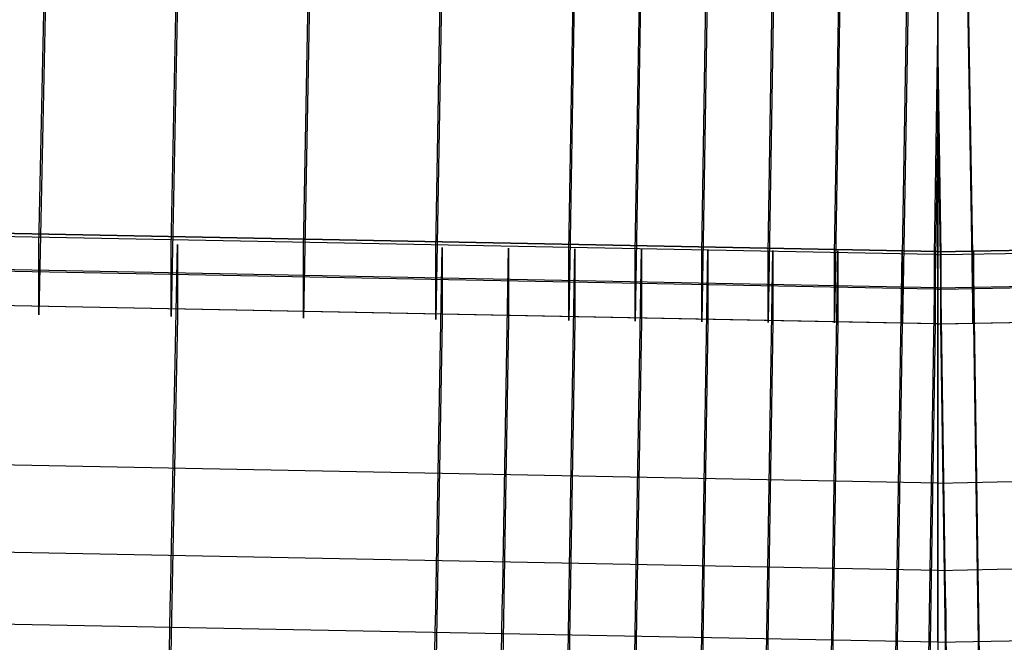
# Model space of a CAD drawing. Extents: x -1634 to -184, y -278 to 263.
# Tile 17 of 242: x -1394 to -1379, y -269 to -259. Entities that reach past the tile are written whole.
import ezdxf

# ---------------------------------------------------------------- set-up
doc = ezdxf.new("R2010")
doc.units = 0
doc.layers.add('PREDEFINITO', color=7, linetype='CONTINUOUS')

msp = doc.modelspace()

# ---------------------------------------------------------------- linework, layer by layer
at = {"layer": 'PREDEFINITO'}
for p, q in [((-1379.738, -262.497, 449.87), (-1379.738, 177.881, 440.058)), ((-1379.738, -262.497, 449.87), (-1379.738, 177.881, 440.058)), ((-1393.83, -262.407, 447.999), (-1393.623, -252.413, 447.774)), ((-1391.758, -262.433, 448), (-1391.562, -252.438, 447.774)), ((-1389.684, -262.456, 448.001), (-1389.499, -252.461, 447.775)), ((-1387.608, -262.478, 448.001), (-1387.432, -252.482, 447.775)), ((-1385.524, -262.497, 448.001), (-1385.356, -252.502, 447.776)), ((-1384.482, -262.507, 448.002), (-1384.317, -252.511, 447.776)), ((-1383.438, -262.516, 448.002), (-1383.276, -252.52, 447.776)), ((-1382.397, -262.524, 448.002), (-1382.238, -252.529, 447.776)), ((-1381.355, -262.533, 448.002), (-1381.198, -252.537, 447.777)), ((-1380.29, -262.541, 448.002), (-1380.121, -252.545, 447.777)), ((-1379.738, -252.548, 447.777), (-1379.738, -262.547, 448.003)), ((-1379.738, -252.548, 447.777), (-1379.738, -262.547, 448.003)), ((-1379.186, -262.541, 448.002), (-1379.355, -252.545, 447.777)), ((-1393.623, -253.496, 399.786), (-1393.83, -263.49, 400.012)), ((-1391.562, -253.521, 399.787), (-1391.758, -263.516, 400.012)), ((-1389.499, -253.545, 399.787), (-1389.684, -263.539, 400.013)), ((-1387.432, -253.566, 399.788), (-1387.608, -263.56, 400.013)), ((-1385.356, -253.585, 399.788), (-1385.524, -263.58, 400.014)), ((-1384.317, -253.595, 399.788), (-1384.482, -263.589, 400.014)), ((-1383.276, -253.604, 399.788), (-1383.438, -263.598, 400.014)), ((-1382.238, -253.612, 399.789), (-1382.397, -263.607, 400.014)), ((-1381.198, -253.621, 399.789), (-1381.355, -263.616, 400.014)), ((-1380.121, -253.629, 399.789), (-1380.29, -263.624, 400.015)), ((-1379.738, -263.629, 400.015), (-1379.738, -253.632, 399.789)), ((-1379.738, -263.629, 400.015), (-1379.738, -253.632, 399.789)), ((-1379.355, -253.629, 399.789), (-1379.186, -263.624, 400.015)), ((-1379.791, -262.545, 448.003), (-1379.738, -259.087, 447.924)), ((-1379.685, -262.545, 448.003), (-1379.738, -259.087, 447.924)), ((-1379.738, -260.171, 399.937), (-1379.791, -263.628, 400.015)), ((-1379.738, -260.171, 399.937), (-1379.685, -263.628, 400.015)), ((-1379.738, -262.497, 449.87), (-1420.65, -261.702, 449.852)), ((-1379.791, -262.545, 448.003), (-1420.575, -261.756, 447.985)), ((-1379.738, -262.5, 450.002), (-1420.477, -261.714, 449.984)), ((-1379.738, -262.497, 449.87), (-1338.827, -261.702, 449.852)), ((-1379.738, -262.5, 450.002), (-1338.999, -261.714, 449.984)), ((-1379.685, -262.545, 448.003), (-1338.901, -261.756, 447.985)), ((-1379.738, -263.064, 425.008), (-1420.477, -262.279, 424.991)), ((-1379.738, -263.064, 425.008), (-1338.999, -262.279, 424.991)), ((-1379.791, -263.087, 424.009), (-1420.575, -262.297, 423.991)), ((-1393.83, -263.49, 400.012), (-1393.83, -262.407, 447.999)), ((-1391.758, -267.386, 450.112), (-1391.66, -262.388, 450)), ((-1391.758, -263.516, 400.012), (-1391.758, -262.433, 448)), ((-1391.66, -262.388, 450), (-1391.66, -263.518, 400.012)), ((-1387.598, -267.43, 450.113), (-1387.51, -262.433, 450.001)), ((-1387.51, -262.433, 450.001), (-1387.51, -263.562, 400.013)), ((-1379.685, -263.087, 424.009), (-1338.901, -262.297, 423.991)), ((-1389.684, -263.539, 400.013), (-1389.684, -262.456, 448.001)), ((-1387.608, -263.56, 400.013), (-1387.608, -262.478, 448.001)), ((-1386.554, -267.44, 450.114), (-1386.468, -262.443, 450.001)), ((-1386.468, -262.443, 450.001), (-1386.468, -263.572, 400.014)), ((-1385.524, -263.58, 400.014), (-1385.524, -262.497, 448.001)), ((-1385.51, -267.45, 450.114), (-1385.426, -262.452, 450.001)), ((-1385.426, -262.452, 450.001), (-1385.426, -263.582, 400.014)), ((-1384.482, -263.589, 400.014), (-1384.482, -262.507, 448.002)), ((-1384.466, -267.459, 450.114), (-1384.384, -262.461, 450.001)), ((-1384.384, -262.461, 450.001), (-1384.384, -263.591, 400.014)), ((-1383.438, -263.598, 400.014), (-1383.438, -262.516, 448.002)), ((-1383.422, -267.468, 450.114), (-1383.341, -262.47, 450.001)), ((-1383.341, -262.47, 450.001), (-1383.341, -263.6, 400.014)), ((-1382.403, -267.477, 450.114), (-1382.324, -262.479, 450.002)), ((-1382.397, -263.607, 400.014), (-1382.397, -262.524, 448.002)), ((-1382.324, -262.479, 450.002), (-1382.324, -263.609, 400.014)), ((-1381.385, -267.485, 450.115), (-1381.306, -262.487, 450.002)), ((-1381.355, -263.616, 400.014), (-1381.355, -262.533, 448.002)), ((-1381.306, -262.487, 450.002), (-1381.306, -263.617, 400.015)), ((-1380.373, -267.493, 450.115), (-1380.298, -262.495, 450.002)), ((-1380.298, -262.495, 450.002), (-1380.298, -263.625, 400.015)), ((-1380.29, -263.624, 400.015), (-1380.29, -262.541, 448.002)), ((-1379.856, -267.497, 450.115), (-1379.779, -262.499, 450.002)), ((-1379.751, -262.547, 448.003), (-1379.791, -262.545, 448.003)), ((-1379.791, -263.628, 400.015), (-1379.791, -262.545, 448.003)), ((-1379.779, -262.499, 450.002), (-1379.779, -263.629, 400.015)), ((-1379.738, -262.547, 448.003), (-1379.751, -262.547, 448.003)), ((-1379.738, -262.5, 450.002), (-1379.738, -267.498, 450.115)), ((-1379.738, -263.629, 400.015), (-1379.738, -262.5, 450.002)), ((-1379.738, -262.5, 450.002), (-1379.738, -267.498, 450.115)), ((-1379.738, -263.629, 400.015), (-1379.738, -262.5, 450.002)), ((-1379.738, -262.547, 448.003), (-1379.738, -263.629, 400.015)), ((-1379.738, -262.547, 448.003), (-1379.725, -262.547, 448.003)), ((-1379.738, -262.547, 448.003), (-1379.738, -263.629, 400.015)), ((-1379.725, -262.547, 448.003), (-1379.685, -262.545, 448.003)), ((-1379.62, -267.497, 450.115), (-1379.697, -262.499, 450.002)), ((-1379.697, -262.499, 450.002), (-1379.697, -263.629, 400.015)), ((-1379.685, -263.628, 400.015), (-1379.685, -262.545, 448.003)), ((-1379.186, -263.624, 400.015), (-1379.186, -262.541, 448.002)), ((-1379.103, -267.493, 450.115), (-1379.178, -262.495, 450.002)), ((-1379.178, -262.495, 450.002), (-1379.178, -263.625, 400.015)), ((-1379.791, -263.628, 400.015), (-1420.575, -262.839, 399.997)), ((-1379.738, -263.629, 400.015), (-1420.477, -262.844, 399.997)), ((-1379.738, -263.629, 400.015), (-1338.999, -262.844, 399.997)), ((-1379.685, -263.628, 400.015), (-1338.901, -262.839, 399.997)), ((-1379.751, -263.088, 424.009), (-1379.791, -263.087, 424.009)), ((-1379.738, -263.088, 424.009), (-1379.751, -263.088, 424.009)), ((-1379.738, -263.088, 424.009), (-1379.725, -263.088, 424.009)), ((-1379.725, -263.088, 424.009), (-1379.685, -263.087, 424.009)), ((-1391.66, -263.518, 400.012), (-1391.758, -268.514, 400.125)), ((-1387.51, -263.562, 400.013), (-1387.598, -268.559, 400.126)), ((-1386.468, -263.572, 400.014), (-1386.554, -268.569, 400.126)), ((-1385.426, -263.582, 400.014), (-1385.51, -268.579, 400.127)), ((-1384.384, -263.591, 400.014), (-1384.466, -268.588, 400.127)), ((-1383.341, -263.6, 400.014), (-1383.422, -268.597, 400.127)), ((-1382.324, -263.609, 400.014), (-1382.403, -268.606, 400.127)), ((-1381.306, -263.617, 400.015), (-1381.385, -268.614, 400.127)), ((-1380.298, -263.625, 400.015), (-1380.373, -268.622, 400.128)), ((-1379.779, -263.629, 400.015), (-1379.856, -268.626, 400.128)), ((-1379.751, -263.629, 400.015), (-1379.791, -263.628, 400.015)), ((-1379.738, -263.629, 400.015), (-1379.751, -263.629, 400.015)), ((-1379.738, -263.629, 400.015), (-1379.725, -263.629, 400.015)), ((-1379.738, -268.627, 400.128), (-1379.738, -263.629, 400.015)), ((-1379.738, -268.627, 400.128), (-1379.738, -263.629, 400.015)), ((-1379.725, -263.629, 400.015), (-1379.685, -263.628, 400.015)), ((-1379.697, -263.629, 400.015), (-1379.62, -268.626, 400.128)), ((-1379.178, -263.625, 400.015), (-1379.103, -268.622, 400.128)), ((-1379.738, -266.128, 400.071), (-1420.597, -265.339, 400.053)), ((-1379.738, -266.128, 400.071), (-1338.88, -265.339, 400.053)), ((-1379.738, -267.498, 450.115), (-1420.716, -266.707, 450.097)), ((-1379.738, -267.498, 450.115), (-1338.76, -266.707, 450.097)), ((-1391.764, -267.727, 450.114), (-1391.758, -267.386, 450.112)), ((-1387.604, -267.772, 450.115), (-1387.598, -267.43, 450.113)), ((-1386.56, -267.782, 450.115), (-1386.554, -267.44, 450.114)), ((-1385.516, -267.791, 450.116), (-1385.51, -267.45, 450.114)), ((-1384.472, -267.801, 450.116), (-1384.466, -267.459, 450.114)), ((-1383.427, -267.81, 450.116), (-1383.422, -267.468, 450.114)), ((-1382.409, -267.818, 450.116), (-1382.403, -267.477, 450.114)), ((-1381.39, -267.827, 450.116), (-1381.385, -267.485, 450.115)), ((-1380.378, -267.834, 450.117), (-1380.373, -267.493, 450.115)), ((-1379.862, -267.839, 450.117), (-1379.856, -267.497, 450.115)), ((-1379.738, -267.498, 450.115), (-1379.738, -267.84, 450.117)), ((-1379.738, -267.498, 450.115), (-1379.738, -267.84, 450.117)), ((-1379.615, -267.839, 450.117), (-1379.62, -267.497, 450.115)), ((-1379.098, -267.834, 450.117), (-1379.103, -267.493, 450.115)), ((-1379.738, -268.627, 400.128), (-1420.716, -267.835, 400.11)), ((-1391.771, -268.068, 450.104), (-1391.764, -267.727, 450.114)), ((-1387.61, -268.113, 450.105), (-1387.604, -267.772, 450.115)), ((-1386.566, -268.123, 450.106), (-1386.56, -267.782, 450.115)), ((-1385.522, -268.133, 450.106), (-1385.516, -267.791, 450.116)), ((-1384.478, -268.142, 450.106), (-1384.472, -267.801, 450.116)), ((-1383.433, -268.151, 450.106), (-1383.427, -267.81, 450.116)), ((-1382.414, -268.16, 450.107), (-1382.409, -267.818, 450.116)), ((-1381.396, -268.168, 450.107), (-1381.39, -267.827, 450.116)), ((-1380.383, -268.176, 450.107), (-1380.378, -267.834, 450.117)), ((-1379.867, -268.18, 450.107), (-1379.862, -267.839, 450.117)), ((-1379.738, -268.627, 400.128), (-1338.76, -267.835, 400.11)), ((-1379.738, -267.84, 450.117), (-1379.738, -268.181, 450.107)), ((-1379.738, -267.84, 450.117), (-1379.738, -268.181, 450.107)), ((-1379.609, -268.18, 450.107), (-1379.615, -267.839, 450.117)), ((-1379.093, -268.176, 450.107), (-1379.098, -267.834, 450.117)), ((-1391.778, -268.409, 450.083), (-1391.771, -268.068, 450.104)), ((-1387.616, -268.454, 450.084), (-1387.61, -268.113, 450.105)), ((-1386.572, -268.464, 450.084), (-1386.566, -268.123, 450.106)), ((-1385.527, -268.473, 450.084), (-1385.522, -268.133, 450.106)), ((-1384.483, -268.483, 450.085), (-1384.478, -268.142, 450.106)), ((-1383.438, -268.492, 450.085), (-1383.433, -268.151, 450.106)), ((-1382.42, -268.5, 450.085), (-1382.414, -268.16, 450.107)), ((-1381.401, -268.509, 450.085), (-1381.396, -268.168, 450.107)), ((-1380.388, -268.517, 450.085), (-1380.383, -268.176, 450.107)), ((-1379.872, -268.521, 450.086), (-1379.867, -268.18, 450.107)), ((-1379.738, -268.181, 450.107), (-1379.738, -268.522, 450.086)), ((-1379.738, -268.181, 450.107), (-1379.738, -268.522, 450.086)), ((-1379.604, -268.521, 450.086), (-1379.609, -268.18, 450.107)), ((-1379.088, -268.517, 450.085), (-1379.093, -268.176, 450.107)), ((-1391.784, -268.749, 450.05), (-1391.778, -268.409, 450.083)), ((-1387.622, -268.794, 450.051), (-1387.616, -268.454, 450.084)), ((-1391.758, -268.514, 400.125), (-1391.764, -268.856, 400.139)), ((-1387.598, -268.559, 400.126), (-1387.604, -268.9, 400.14)), ((-1386.578, -268.804, 450.051), (-1386.572, -268.464, 450.084)), ((-1386.554, -268.569, 400.126), (-1386.56, -268.91, 400.14)), ((-1385.533, -268.813, 450.051), (-1385.527, -268.473, 450.084)), ((-1385.51, -268.579, 400.127), (-1385.516, -268.92, 400.14)), ((-1384.489, -268.823, 450.052), (-1384.483, -268.483, 450.085)), ((-1384.466, -268.588, 400.127), (-1384.472, -268.929, 400.14)), ((-1383.444, -268.832, 450.052), (-1383.438, -268.492, 450.085)), ((-1383.422, -268.597, 400.127), (-1383.427, -268.938, 400.141)), ((-1382.425, -268.84, 450.052), (-1382.42, -268.5, 450.085)), ((-1382.403, -268.606, 400.127), (-1382.409, -268.947, 400.141)), ((-1381.406, -268.848, 450.052), (-1381.401, -268.509, 450.085)), ((-1380.394, -268.856, 450.052), (-1380.388, -268.517, 450.085)), ((-1379.877, -268.86, 450.052), (-1379.872, -268.521, 450.086)), ((-1379.738, -268.522, 450.086), (-1379.738, -268.862, 450.053)), ((-1379.738, -268.522, 450.086), (-1379.738, -268.862, 450.053)), ((-1379.599, -268.86, 450.052), (-1379.604, -268.521, 450.086)), ((-1379.083, -268.856, 450.052), (-1379.088, -268.517, 450.085)), ((-1381.385, -268.614, 400.127), (-1381.39, -268.955, 400.141)), ((-1380.373, -268.622, 400.128), (-1380.378, -268.963, 400.141)), ((-1379.856, -268.626, 400.128), (-1379.862, -268.967, 400.141)), ((-1379.62, -268.626, 400.128), (-1379.615, -268.967, 400.141)), ((-1379.103, -268.622, 400.128), (-1379.098, -268.963, 400.141))]:
    msp.add_line(p, q, dxfattribs=at)

doc.saveas('drawing.dxf')
